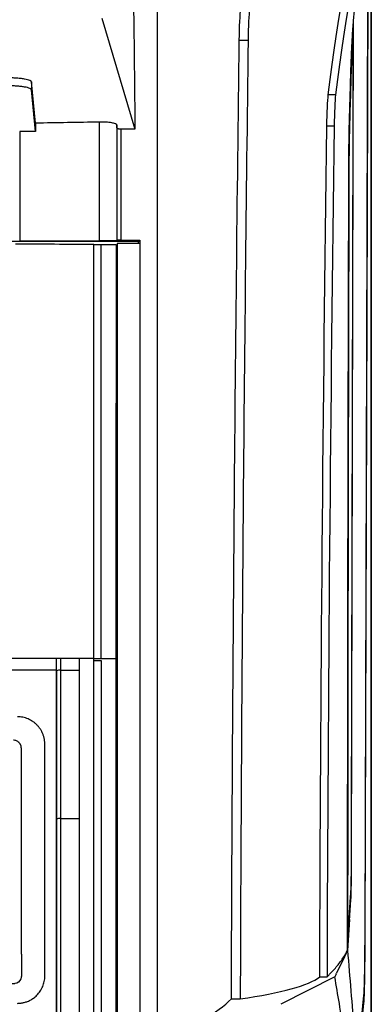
# Model space of a CAD drawing. Header units: millimetres. Extents: x 145 to 933, y -105 to 949.
# Tile 105 of 157: x 665 to 688, y 471 to 534. Entities that reach past the tile are written whole.
import ezdxf

# ---------------------------------------------------------------- set-up
doc = ezdxf.new("R2010")
doc.units = ezdxf.units.MM

msp = doc.modelspace()

# ---------------------------------------------------------------- linework, layer by layer
at = {"color": 7, "linetype": 'Continuous', "lineweight": 25}
for p, q in [((687.635, 282.034), (687.635, 556.534)), ((687.626, 555.776), (687.626, 464.284)), ((687.411, 540.354), (687.213, 475.971)), ((687.42, 540.363), (687.222, 475.884)), ((670.412, 534.357), (672.521, 527.264)), ((679.196, 532.94), (679.759, 532.94)), ((666.171, 527.649), (665.91, 530.279)), ((665.91, 530.279), (665.91, 529.772)), ((666.173, 527.124), (665.91, 529.772)), ((685.35, 529.448), (684.884, 529.448)), ((672.521, 527.264), (671.63, 527.264)), ((685.26, 527.446), (684.794, 527.446)), ((672.757, 520.085), (627.212, 520.085)), ((669.885, 519.904), (670.359, 519.903)), ((670.359, 519.903), (671.321, 519.901)), ((671.358, 520.137), (671.381, 520.159)), ((672.833, 519.965), (671.385, 519.965)), ((671.63, 520.164), (672.835, 520.164)), ((672.756, 519.965), (672.757, 520.085)), ((667.51, 492.658), (667.51, 493.449)), ((668.985, 493.449), (667.76, 493.449)), ((670.366, 493.449), (671.296, 493.449)), ((667.485, 492.699), (667.51, 492.699)), ((667.76, 492.699), (668.985, 492.699)), ((665.26, 474.546), (665.26, 487.718)), ((667.76, 483.216), (668.985, 483.216)), ((686.245, 476.764), (686.114, 474.783)), ((685.914, 474.371), (685.418, 473.343)), ((686.114, 474.783), (685.914, 474.371)), ((685.302, 473.103), (681.844, 471.346)), ((684.336, 473.103), (684.802, 473.103)), ((685.383, 473.27), (685.302, 473.103)), ((685.383, 473.27), (685.418, 473.343)), ((678.691, 471.699), (679.254, 471.699)), ((687.144, 471.423), (686.72, 467.139))]:
    msp.add_line(p, q, dxfattribs=at)
at = {"color": 8, "linetype": 'Continuous', "lineweight": 25}
msp.add_line((687.094, 471.423), (687.144, 471.423), dxfattribs=at)
at = {"color": 7, "linetype": 'Continuous', "lineweight": 25, "flags": 128}
for points in [[(670.366, 493.449), (670.365, 496.764), (670.365, 500.077), (670.364, 503.387), (670.363, 506.696), (670.362, 510.002), (670.361, 513.305), (670.36, 516.606), (670.359, 519.903)], [(672.757, 520.085), (672.783, 520.112), (672.835, 520.164)], [(687.142, 471.915), (686.901, 469.477), (686.711, 467.562)]]:
    msp.add_lwpolyline(points, dxfattribs=at)
at = {"color": 7, "linetype": 'Continuous', "lineweight": 25}
for centre, radius, start, end in [((667.699, 492.294), 0.41, 81.48104, 117.48143), ((667.699, 482.716), 0.504, 82.99524, 111.99325)]:
    msp.add_arc(centre, radius, start, end, dxfattribs=at)
for points in [[(684.884, 529.448), (685.542, 534.858), (686.235, 538.528), (686.945, 540.354)], [(687.411, 540.354), (686.701, 538.528), (686.008, 534.858), (685.35, 529.448)], [(672.435, 535.258), (672.465, 532.596), (672.494, 529.932), (672.521, 527.264)], [(679.196, 532.94), (679.208, 533.832), (679.241, 534.588), (679.285, 534.958)], [(679.848, 534.958), (679.804, 534.585), (679.771, 533.839), (679.759, 532.94)], [(678.691, 471.699), (678.764, 492.355), (678.933, 512.856), (679.196, 532.94)], [(679.759, 532.94), (679.496, 512.851), (679.327, 492.359), (679.254, 471.699)], [(684.794, 527.446), (684.806, 528.342), (684.84, 529.081), (684.884, 529.448)], [(685.35, 529.448), (685.305, 529.081), (685.272, 528.342), (685.26, 527.446)], [(670.258, 527.717), (668.898, 527.692), (667.535, 527.669), (666.171, 527.649)], [(666.171, 527.649), (666.171, 527.474), (666.172, 527.299), (666.173, 527.124)], [(670.258, 520.12), (670.258, 522.656), (670.258, 525.189), (670.258, 527.717)], [(671.358, 527.536), (671.358, 525.074), (671.358, 522.607), (671.358, 520.137)], [(671.38, 527.309), (671.373, 527.385), (671.365, 527.461), (671.358, 527.536)], [(671.381, 520.159), (671.38, 522.547), (671.38, 524.931), (671.38, 527.309)], [(671.63, 527.264), (671.63, 524.901), (671.63, 522.534), (671.63, 520.164)], [(684.336, 473.103), (684.399, 491.452), (684.552, 509.647), (684.794, 527.446)], [(685.26, 527.446), (685.018, 509.647), (684.865, 491.452), (684.802, 473.103)], [(666.173, 527.124), (665.833, 527.119), (665.493, 527.114), (665.153, 527.109)], [(665.153, 527.109), (665.153, 524.785), (665.153, 522.458), (665.153, 520.128)], [(664.885, 519.929), (666.553, 519.927), (668.22, 519.925), (669.885, 519.922)], [(665.153, 520.128), (666.857, 520.125), (668.559, 520.123), (670.258, 520.12)], [(669.885, 493.449), (669.885, 502.297), (669.885, 511.127), (669.885, 519.922)], [(667.76, 493.449), (667.76, 493.199), (667.76, 492.949), (667.76, 492.699)], [(669.885, 493.449), (669.585, 493.449), (669.285, 493.449), (668.985, 493.449)], [(668.985, 492.699), (668.985, 492.949), (668.985, 493.199), (668.985, 493.449)], [(669.885, 493.449), (670.045, 493.449), (670.206, 493.449), (670.366, 493.449)], [(669.885, 493.315), (670.046, 493.315), (670.206, 493.315), (670.367, 493.315)], [(667.485, 492.699), (667.485, 485.249), (667.485, 477.738), (667.485, 470.199)], [(667.51, 492.658), (667.51, 489.508), (667.51, 486.35), (667.51, 483.183)], [(667.76, 492.699), (667.76, 489.547), (667.76, 486.385), (667.76, 483.216)], [(668.985, 483.216), (668.985, 486.386), (668.985, 489.547), (668.985, 492.699)], [(667.51, 483.183), (667.51, 475.903), (667.51, 468.585), (667.51, 461.254)], [(667.76, 483.216), (667.76, 475.93), (667.76, 468.606), (667.76, 461.268)], [(668.985, 460.487), (668.985, 468.086), (668.985, 475.672), (668.985, 483.216)], [(686.114, 474.783), (686.114, 474.869), (686.114, 474.954), (686.114, 475.039)], [(685.448, 473.798), (685.605, 473.989), (685.746, 474.18), (685.87, 474.371)], [(685.87, 474.371), (685.96, 474.508), (686.041, 474.646), (686.114, 474.783)], [(686.114, 474.783), (686.256, 473.06), (686.399, 471.337), (686.542, 469.613)], [(684.971, 473.27), (685.144, 473.446), (685.303, 473.622), (685.448, 473.798)], [(679.254, 471.699), (681.862, 472.059), (683.654, 472.553), (684.336, 473.103)], [(684.802, 473.103), (684.86, 473.159), (684.916, 473.214), (684.971, 473.27)], [(676.935, 470.36), (677.647, 470.801), (678.233, 471.248), (678.691, 471.699)]]:
    msp.add_open_spline(points, degree=3, dxfattribs=at)
for points, knots in [([(686.329, 531.006), (686.342, 531.371), (686.367, 532.112), (686.425, 533.185), (686.494, 534.178), (686.575, 535.1), (686.671, 535.991), (686.788, 536.895), (686.882, 537.442), (686.932, 537.731)], [0, 0, 0, 0, 0.117924, 0.239422, 0.371927, 0.489536, 0.632266, 0.805945, 1, 1, 1, 1]), ([(673.934, 535.257), (673.934, 533.891), (673.934, 532.522), (673.934, 529.783), (673.934, 525.67), (673.934, 516.048), (673.935, 496.713), (673.935, 480.011), (673.935, 468.842)], [0, 0, 0, 0, 0.0625, 0.0625, 0.125, 0.25, 0.5, 1, 1, 1, 1]), ([(686.245, 476.764), (686.26, 476.987), (686.29, 477.433), (686.321, 477.895), (686.338, 478.154), (686.341, 478.196), (686.343, 478.233), (686.345, 478.269), (686.346, 478.312), (686.348, 478.38), (686.351, 478.484), (686.355, 478.69), (686.36, 479.016), (686.364, 479.498), (686.367, 479.961), (686.368, 480.306), (686.369, 480.509), (686.369, 480.816), (686.372, 481.874), (686.376, 483.718), (686.384, 486.898), (686.393, 491.013), (686.411, 498.365), (686.445, 512.812), (686.475, 525.522), (686.495, 534.158)], [0, 0, 0, 0, 0.060378, 0.120696, 0.125373, 0.130051, 0.132501, 0.134701, 0.137008, 0.139315, 0.143954, 0.148596, 0.157819, 0.167087, 0.176337, 0.180997, 0.183329, 0.185667, 0.195023, 0.231642, 0.269865, 0.340265, 0.419551, 0.605634, 1, 1, 1, 1]), ([(686.12, 475.38), (686.141, 475.702), (686.18, 476.29), (686.233, 477.084), (686.274, 477.705), (686.304, 478.152), (686.322, 478.425), (686.332, 478.567), (686.336, 478.637), (686.339, 478.688), (686.342, 478.739), (686.345, 478.819), (686.348, 478.918), (686.351, 479.039), (686.353, 479.178), (686.355, 479.332), (686.357, 479.515), (686.359, 479.734), (686.361, 479.993), (686.362, 480.27), (686.363, 480.538), (686.364, 480.792), (686.364, 481.028), (686.365, 481.269), (686.365, 481.51), (686.366, 482.066), (686.368, 482.938), (686.371, 484.125), (686.374, 485.31), (686.377, 486.297), (686.379, 487.483), (686.384, 489.262), (686.391, 492.227), (686.403, 497.404), (686.42, 504.636), (686.442, 513.767), (686.465, 523.614), (686.481, 530.417), (686.489, 533.937)], [0, 0, 0, 0, 0.075598, 0.137624, 0.18608, 0.220964, 0.242284, 0.249997, 0.254349, 0.258593, 0.262217, 0.265544, 0.268821, 0.272039, 0.275186, 0.278258, 0.281252, 0.285112, 0.289015, 0.292957, 0.296883, 0.299806, 0.303015, 0.306195, 0.309349, 0.312508, 0.328183, 0.343813, 0.359421, 0.375008, 0.38283, 0.40627, 0.445329, 0.500006, 0.610861, 0.731145, 0.860858, 1, 1, 1, 1]), ([(686.416, 532.983), (686.414, 532.937), (686.39, 532.358), (686.344, 530.969), (686.28, 528.882), (686.24, 527.286), (686.22, 526.508)], [0, 0, 0, 0, 0.029779, 0.369465, 0.692872, 1, 1, 1, 1]), ([(686.218, 526.963), (686.243, 527.97), (686.283, 529.57), (686.325, 530.84), (686.34, 531.311)], [0, 0, 0, 0, 0.62936, 1, 1, 1, 1]), ([(665.91, 530.279), (665.909, 530.285), (665.907, 530.295), (665.899, 530.309), (665.886, 530.323), (665.871, 530.335), (665.854, 530.347), (665.836, 530.357), (665.817, 530.367), (665.766, 530.39), (665.661, 530.424), (665.493, 530.459), (665.334, 530.484), (665.192, 530.501), (665.043, 530.515), (664.888, 530.526), (664.73, 530.533), (664.57, 530.538), (664.464, 530.539), (664.411, 530.539)], [0, 0, 0, 0, 0.038254, 0.074223, 0.107906, 0.139303, 0.168414, 0.195239, 0.219778, 0.242031, 0.378858, 0.502325, 0.576969, 0.650396, 0.722626, 0.793679, 0.863576, 0.932342, 1, 1, 1, 1]), ([(665.91, 529.772), (665.91, 529.776), (665.908, 529.786), (665.9, 529.8), (665.888, 529.814), (665.872, 529.828), (665.852, 529.841), (665.827, 529.855), (665.772, 529.88), (665.664, 529.916), (665.469, 529.957), (665.233, 529.991), (665.009, 530.011), (664.825, 530.022), (664.689, 530.027), (664.551, 530.031), (664.458, 530.031), (664.411, 530.032)], [0, 0, 0, 0, 0.03486, 0.069468, 0.103918, 0.138308, 0.172736, 0.207297, 0.242087, 0.372459, 0.502457, 0.632057, 0.761298, 0.821289, 0.880709, 0.940099, 1, 1, 1, 1]), ([(671.358, 527.536), (671.357, 527.539), (671.356, 527.547), (671.349, 527.559), (671.332, 527.577), (671.305, 527.593), (671.252, 527.618), (671.174, 527.642), (671.035, 527.671), (670.872, 527.693), (670.71, 527.707), (670.576, 527.714), (670.47, 527.717), (670.364, 527.719), (670.293, 527.718), (670.258, 527.717)], [0, 0, 0, 0, 0.035736, 0.077312, 0.125016, 0.216875, 0.249786, 0.386404, 0.499827, 0.629242, 0.749594, 0.812802, 0.875825, 0.938329, 1, 1, 1, 1]), ([(671.63, 527.264), (671.62, 527.264), (671.599, 527.264), (671.568, 527.265), (671.536, 527.267), (671.506, 527.27), (671.477, 527.273), (671.449, 527.277), (671.419, 527.285), (671.389, 527.295), (671.383, 527.304), (671.38, 527.309)], [0, 0, 0, 0, 0.075827, 0.15521, 0.237876, 0.323405, 0.411258, 0.500811, 0.605463, 0.776095, 1, 1, 1, 1]), ([(686.114, 475.039), (686.119, 483.921), (686.135, 497.189), (686.162, 510.296), (686.178, 516.815), (686.183, 518.983), (686.192, 522.226), (686.195, 523.44), (686.199, 524.652), (686.199, 524.921), (686.2, 525.057), (686.201, 525.449), (686.205, 526.187), (686.212, 526.732), (686.218, 526.963)], [0, 0, 0, 0, 0.5, 0.75, 0.75, 0.875, 0.875, 0.9375, 0.945313, 0.945313, 0.953125, 0.953125, 0.96875, 1, 1, 1, 1]), ([(686.22, 526.508), (686.22, 526.493), (686.219, 526.462), (686.218, 526.41), (686.217, 526.356), (686.216, 526.298), (686.215, 526.237), (686.214, 526.174), (686.213, 526.109), (686.213, 526.041), (686.212, 525.971), (686.211, 525.9), (686.21, 525.827), (686.21, 525.753), (686.209, 525.678), (686.209, 525.601), (686.208, 525.524), (686.207, 525.446), (686.207, 525.371), (686.207, 525.291), (686.206, 525.195), (686.206, 525.068), (686.205, 524.901), (686.204, 524.685), (686.204, 524.423), (686.202, 524.03), (686.201, 523.526), (686.199, 522.927), (686.198, 522.339), (686.196, 521.76), (686.195, 521.192), (686.192, 520.287), (686.189, 519.042), (686.185, 517.451), (686.181, 515.857), (686.173, 512.659), (686.163, 507.845), (686.153, 502.828), (686.147, 499.234), (686.143, 497.073), (686.14, 494.911), (686.137, 492.746), (686.134, 490.58), (686.131, 488.413), (686.129, 486.244), (686.127, 484.074), (686.125, 481.903), (686.123, 479.729), (686.121, 477.555), (686.12, 476.105), (686.12, 475.38)], [0, 0, 0, 0, 0.002083, 0.004146, 0.006187, 0.008205, 0.010197, 0.012161, 0.014098, 0.016005, 0.017886, 0.019742, 0.021573, 0.023381, 0.025168, 0.026934, 0.028679, 0.0304, 0.032096, 0.033526, 0.035535, 0.038118, 0.041305, 0.045572, 0.050841, 0.056823, 0.068805, 0.080584, 0.092164, 0.103538, 0.114706, 0.12567, 0.156805, 0.187964, 0.219146, 0.250352, 0.375361, 0.500238, 0.541948, 0.58365, 0.625338, 0.667006, 0.708657, 0.750293, 0.791918, 0.833537, 0.875154, 0.916774, 0.958391, 1, 1, 1, 1]), ([(671.358, 520.137), (671.357, 520.136), (671.356, 520.136), (671.347, 520.134), (671.334, 520.133), (671.317, 520.132), (671.295, 520.131), (671.251, 520.129), (671.17, 520.127), (671.03, 520.124), (670.862, 520.122), (670.692, 520.12), (670.535, 520.12), (670.397, 520.119), (670.305, 520.12), (670.258, 520.12)], [0, 0, 0, 0, 0.0420336, 0.0836834, 0.1251419, 0.1666043, 0.2082654, 0.2503177, 0.3751058, 0.4999304, 0.6246614, 0.7494518, 0.8331998, 0.9161572, 1, 1, 1, 1]), ([(671.321, 519.901), (671.32, 519.428), (671.319, 518.484), (671.318, 517.069), (671.317, 515.656), (671.315, 514.247), (671.314, 512.84), (671.313, 511.436), (671.312, 510.034), (671.31, 508.636), (671.309, 507.241), (671.308, 505.848), (671.306, 504.459), (671.305, 503.072), (671.304, 501.688), (671.303, 500.308), (671.301, 498.93), (671.3, 497.556), (671.299, 496.184), (671.297, 494.816), (671.297, 493.904), (671.296, 493.449)], [0, 0, 0, 0, 0.053778, 0.107429, 0.160953, 0.214349, 0.267617, 0.320759, 0.373773, 0.426659, 0.479418, 0.53205, 0.584554, 0.636931, 0.68918, 0.741302, 0.793297, 0.845164, 0.896903, 0.948515, 1, 1, 1, 1]), ([(671.63, 520.164), (671.62, 520.164), (671.598, 520.164), (671.566, 520.163), (671.53, 520.163), (671.492, 520.163), (671.454, 520.162), (671.423, 520.162), (671.4, 520.161), (671.384, 520.16), (671.382, 520.159), (671.381, 520.159)], [0, 0, 0, 0, 0.0818962, 0.1649812, 0.2506647, 0.3728887, 0.4998008, 0.6208471, 0.7491129, 0.8737229, 1, 1, 1, 1]), ([(671.385, 519.965), (671.385, 504.404), (671.385, 488.689), (671.386, 457.151), (671.386, 441.326), (671.386, 425.545)], [0, 0, 0, 0, 0.5, 0.5, 1, 1, 1, 1]), ([(672.833, 519.965), (672.833, 515.739), (672.833, 511.503), (672.833, 503.012), (672.833, 498.756), (672.833, 485.967), (672.833, 477.413), (672.833, 468.843)], [0, 0, 0, 0, 0.25, 0.25, 0.5, 0.5, 1, 1, 1, 1]), ([(672.835, 520.164), (672.835, 515.921), (672.835, 511.669), (672.835, 503.145), (672.835, 498.873), (672.835, 486.034), (672.835, 477.446), (672.835, 468.843)], [0, 0, 0, 0, 0.25, 0.25, 0.5, 0.5, 1, 1, 1, 1]), ([(667.51, 493.449), (661.688, 493.449), (655.836, 493.449), (644.133, 493.449), (638.282, 493.449), (632.46, 493.449)], [0, 0, 0, 0, 0.5, 0.5, 1, 1, 1, 1]), ([(667.76, 493.449), (667.75, 493.449), (667.729, 493.449), (667.698, 493.449), (667.667, 493.449), (667.637, 493.449), (667.608, 493.449), (667.573, 493.449), (667.525, 493.45), (667.516, 493.45), (667.51, 493.449)], [0, 0, 0, 0, 0.076858, 0.157121, 0.240369, 0.326051, 0.413498, 0.501958, 0.682639, 1, 1, 1, 1]), ([(669.886, 430.289), (669.886, 440.83), (669.885, 451.392), (669.885, 472.474), (669.885, 482.994), (669.885, 493.449)], [0, 0, 0, 0, 0.5, 0.5, 1, 1, 1, 1]), ([(670.367, 493.315), (670.367, 492.59), (670.367, 491.866), (670.367, 490.416), (670.367, 488.24), (670.367, 483.157), (670.367, 478.792), (670.367, 470.051), (670.367, 464.211), (670.368, 446.677), (670.368, 434.967), (670.369, 423.295)], [0, 0, 0, 0, 0.03125, 0.03125, 0.0625, 0.125, 0.25, 0.25, 0.5, 0.5, 1, 1, 1, 1]), ([(671.296, 493.449), (671.296, 492.981), (671.297, 492.068), (671.297, 490.73), (671.298, 489.457), (671.298, 488.251), (671.299, 487.111), (671.299, 486.037), (671.3, 483.935), (671.301, 480.779), (671.303, 475.133), (671.305, 468.061), (671.306, 461.525), (671.306, 456.946), (671.307, 454.33), (671.307, 451.714), (671.307, 449.098), (671.307, 446.481), (671.307, 443.864), (671.307, 441.247), (671.307, 438.629), (671.307, 436.012), (671.307, 433.395), (671.306, 430.778), (671.306, 428.161), (671.306, 426.417), (671.306, 425.545)], [0, 0, 0, 0, 0.020812, 0.040638, 0.05948, 0.077337, 0.094209, 0.110097, 0.125002, 0.18744, 0.25, 0.374911, 0.499996, 0.538436, 0.576877, 0.61532, 0.653765, 0.692214, 0.730666, 0.769123, 0.807585, 0.846053, 0.884528, 0.92301, 0.961501, 1, 1, 1, 1]), ([(667.485, 492.699), (661.671, 492.699), (655.828, 492.699), (644.142, 492.699), (638.299, 492.699), (632.485, 492.699)], [0, 0, 0, 0, 0.5, 0.5, 1, 1, 1, 1]), ([(666.76, 487.968), (666.759, 487.999), (666.758, 488.061), (666.751, 488.153), (666.739, 488.243), (666.722, 488.332), (666.701, 488.419), (666.676, 488.504), (666.648, 488.586), (666.615, 488.666), (666.579, 488.743), (666.54, 488.818), (666.498, 488.889), (666.454, 488.958), (666.406, 489.024), (666.356, 489.087), (666.304, 489.147), (666.229, 489.226), (666.126, 489.32), (665.989, 489.422), (665.842, 489.511), (665.687, 489.585), (665.524, 489.644), (665.356, 489.686), (665.184, 489.713), (665.068, 489.717), (665.01, 489.718)], [0, 0, 0, 0, 0.034358, 0.06812, 0.101386, 0.134252, 0.166873, 0.19921, 0.231177, 0.26269, 0.293687, 0.324225, 0.354378, 0.384216, 0.41381, 0.443086, 0.471945, 0.500297, 0.56171, 0.623544, 0.685858, 0.748098, 0.810471, 0.873402, 0.936559, 1, 1, 1, 1]), ([(665.26, 487.718), (665.259, 487.735), (665.258, 487.769), (665.251, 487.818), (665.24, 487.865), (665.224, 487.91), (665.203, 487.954), (665.178, 487.995), (665.148, 488.035), (665.103, 488.084), (665.039, 488.138), (664.953, 488.185), (664.859, 488.213), (664.793, 488.217), (664.76, 488.218)], [0, 0, 0, 0, 0.064678, 0.127506, 0.189075, 0.250013, 0.310968, 0.372585, 0.435491, 0.500275, 0.627663, 0.750013, 0.872427, 1, 1, 1, 1]), ([(666.76, 473.158), (666.76, 473.539), (666.76, 474.301), (666.76, 475.443), (666.76, 476.585), (666.76, 477.726), (666.76, 478.866), (666.76, 480.006), (666.76, 481.145), (666.76, 482.284), (666.76, 483.422), (666.76, 484.56), (666.76, 485.697), (666.76, 486.833), (666.76, 487.59), (666.76, 487.968)], [0, 0, 0, 0, 0.076915, 0.153825, 0.230732, 0.307638, 0.384544, 0.461452, 0.538364, 0.615281, 0.692204, 0.769137, 0.846079, 0.923033, 1, 1, 1, 1]), ([(687.213, 475.971), (687.213, 475.919), (687.213, 475.814), (687.212, 475.657), (687.211, 475.501), (687.21, 475.345), (687.21, 475.189), (687.209, 475.034), (687.207, 474.88), (687.206, 474.727), (687.205, 474.575), (687.204, 474.424), (687.202, 474.276), (687.2, 474.129), (687.199, 473.985), (687.197, 473.843), (687.195, 473.704), (687.193, 473.568), (687.191, 473.435), (687.189, 473.289), (687.186, 473.132), (687.183, 472.966), (687.179, 472.806), (687.175, 472.654), (687.171, 472.511), (687.167, 472.378), (687.162, 472.257), (687.158, 472.148), (687.153, 472.054), (687.148, 471.973), (687.144, 471.935), (687.142, 471.915)], [0, 0, 0, 0, 0.026071, 0.052338, 0.078801, 0.105459, 0.132314, 0.159365, 0.186612, 0.214055, 0.241694, 0.269529, 0.29756, 0.325787, 0.35421, 0.382829, 0.411645, 0.440656, 0.469864, 0.499267, 0.540065, 0.581808, 0.624495, 0.668127, 0.712704, 0.758225, 0.804691, 0.852101, 0.900456, 0.949756, 1, 1, 1, 1]), ([(687.222, 475.884), (687.22, 475.366), (687.217, 474.837), (687.208, 473.833), (687.202, 473.359), (687.188, 472.541), (687.18, 472.199), (687.162, 471.685), (687.153, 471.514), (687.144, 471.423)], [0, 0, 0, 0, 0.25, 0.25, 0.5, 0.5, 0.75, 0.75, 1, 1, 1, 1]), ([(665.26, 474.546), (665.26, 474.192), (665.26, 473.75), (665.26, 473.308), (665.26, 473.175), (665.261, 473.13), (665.249, 473.045), (665.192, 472.841), (665.001, 472.683), (664.807, 472.66), (664.764, 472.658), (664.741, 472.658), (664.675, 472.658), (664.542, 472.658), (664.233, 472.658), (663.613, 472.658), (661.666, 472.658), (657.064, 472.658), (652.816, 472.658), (649.984, 472.658)], [0, 0, 0, 0, 0.0625, 0.078125, 0.078125, 0.085938, 0.085938, 0.09375, 0.125, 0.128906, 0.128906, 0.132813, 0.132813, 0.140625, 0.15625, 0.1875, 0.25, 0.5, 1, 1, 1, 1]), ([(665.01, 471.408), (665.04, 471.409), (665.103, 471.41), (665.198, 471.417), (665.296, 471.431), (665.398, 471.451), (665.503, 471.478), (665.61, 471.513), (665.719, 471.557), (665.828, 471.609), (665.936, 471.672), (666.044, 471.744), (666.149, 471.827), (666.299, 471.967), (666.474, 472.18), (666.609, 472.432), (666.686, 472.646), (666.728, 472.811), (666.755, 472.983), (666.758, 473.099), (666.76, 473.158)], [0, 0, 0, 0, 0.033254, 0.067871, 0.103931, 0.141563, 0.180962, 0.222034, 0.264595, 0.308504, 0.353908, 0.401052, 0.450011, 0.500393, 0.624849, 0.749947, 0.810687, 0.872746, 0.935859, 1, 1, 1, 1]), ([(686.535, 465.784), (686.433, 466.394), (686.228, 467.614), (685.914, 469.486), (685.606, 471.316), (685.398, 472.536), (685.302, 473.103)], [0, 0, 0, 0, 0.2500006, 0.500001, 0.7676009, 1, 1, 1, 1])]:
    msp.add_open_spline(points, degree=3, knots=knots, dxfattribs=at)

doc.saveas('drawing.dxf')
